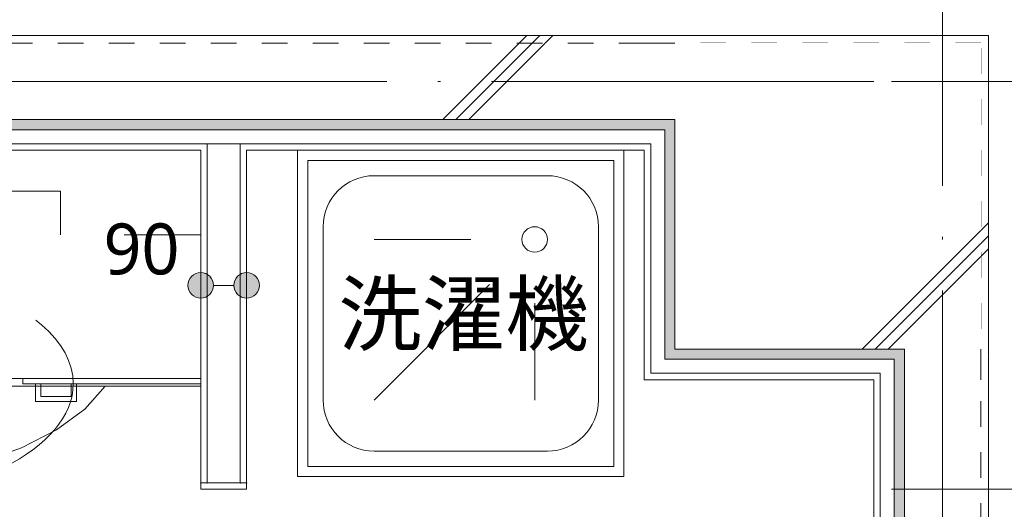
# Model space of a CAD drawing. Header units: millimetres. Extents: x 0 to 841, y 0 to 1188.
# Tile 95 of 98: x 688 to 727, y 1078 to 1097. Entities that reach past the tile are written whole.
import ezdxf
from ezdxf.xclip import XClip

# ---------------------------------------------------------------- set-up
doc = ezdxf.new("R2010")
doc.units = ezdxf.units.MM
doc.header["$MEASUREMENT"] = 0
doc.header["$XCLIPFRAME"] = 0
for name, pattern in [('Wipeout_Contour', [1000, 0, -1000]), ('破線', [6, 3, -3]), ('通り芯', [19, 15, -2, 0, -2]), ('ＪＷ点線１', [2, 1, -1])]:
    doc.linetypes.add(name, pattern=pattern)
for name, color, linetype, lineweight in [('Archicad窓_ペン_番号__141', 7, 'Continuous', 15), ('オブジェクト_ペン_番号__4', 7, 'Continuous', 5), ('壁-躯体_ペン_番号__141', 7, 'Continuous', 15), ('壁-間仕切り_ペン_番号__141', 7, 'Continuous', 15), ('寸法_ペン_番号__45', 7, 'Continuous', 13), ('寸法_ペン_番号__46', 7, 'Continuous', 13), ('柱_ペン_番号__141', 7, 'Continuous', 15), ('通り芯_ペン_番号__139', 8, 'Continuous', 5)]:
    doc.layers.add(name, color=color, linetype=linetype, lineweight=lineweight)
for name, color, linetype, lineweight, true_color in [('Archicad窓_ペン_番号__161', 251, 'Continuous', 5, 0x6a6a6a), ('オブジェクト_ペン_番号__75', 251, 'Continuous', 5, 0x6a6a6a), ('オブジェクト_ペン_番号__86', 251, 'Continuous', 5, 0x6a6a6a), ('壁-躯体_ペン_番号__161', 251, 'Continuous', 5, 0x6a6a6a), ('壁-躯体_ペン_番号__169', 253, 'Continuous', 5, 0xaaaaaa), ('壁-躯体_ペン_番号__174', 253, 'Continuous', 5, 0xaaaaaa), ('壁-間仕切り_ペン_番号__161', 251, 'Continuous', 5, 0x6a6a6a), ('寸法_ペン_番号__85', 251, 'Continuous', 5, 0x6a6a6a), ('床_ペン_番号__89', 251, 'Continuous', 5, 0x6a6a6a), ('柱_ペン_番号__169', 253, 'Continuous', 5, 0xaaaaaa)]:
    doc.layers.add(name, color=color, linetype=linetype, lineweight=lineweight, true_color=true_color)
for name, color, linetype in [('EV.★', 7, 'Continuous'), ('壁-躯体', 7, 'Continuous'), ('壁-間仕切り', 7, 'Continuous'), ('寸法', 7, 'Continuous'), ('床', 7, 'Continuous'), ('柱', 7, 'Continuous')]:
    doc.layers.add(name, color=color, linetype=linetype)
doc.styles.add('GENERATED_STYLE_1', font='meiryo.ttc')
doc.styles.add('GENERATED_STYLE_2', font='meiryo.ttc')
pattern_1 = [(45, (488.263, 926.959), (-12.7279, 12.7279), []), (45, (488.008, 927.213), (-12.7279, 12.7279), []), (45, (487.753, 927.468), (-12.7279, 12.7279), [])]

# ---------------------------------------------------------------- blocks, each defined once
blk = doc.blocks.new('*X11')
at = {"layer": '壁-躯体_ペン_番号__174', "linetype": 'Continuous', "lineweight": 5, "true_color": 0xaaaaaa}
blk.add_hatch(color=253, dxfattribs=at).paths.add_polyline_path([(713.763, 1093.459), (712.563, 1093.459), (712.563, 1093.059), (713.363, 1093.059)])
blk = doc.blocks.new('*X12')
at = {"layer": '壁-躯体_ペン_番号__174', "linetype": 'Continuous', "lineweight": 5, "true_color": 0xaaaaaa}
blk.add_hatch(color=253, dxfattribs=at).paths.add_polyline_path([(713.763, 1084.459), (713.763, 1093.459), (713.363, 1093.059), (713.363, 1084.059)])
blk = doc.blocks.new('*X13')
at = {"layer": '壁-躯体_ペン_番号__174', "linetype": 'Continuous', "lineweight": 5, "true_color": 0xaaaaaa}
blk.add_hatch(color=253, dxfattribs=at).paths.add_polyline_path([(666.387, 1093.059), (712.563, 1093.059), (712.563, 1093.459), (666.249, 1093.459)])
blk = doc.blocks.new('*X39')
at = {"layer": '壁-躯体_ペン_番号__174', "linetype": 'Continuous', "lineweight": 5, "true_color": 0xaaaaaa}
blk.add_hatch(color=253, dxfattribs=at).paths.add_polyline_path([(722.763, 1084.459), (713.763, 1084.459), (713.363, 1084.059), (722.363, 1084.059)])
blk = doc.blocks.new('*X40')
at = {"layer": '壁-躯体_ペン_番号__174', "linetype": 'Continuous', "lineweight": 5, "true_color": 0xaaaaaa}
blk.add_hatch(color=253, dxfattribs=at).paths.add_polyline_path([(722.763, 1083.259), (722.763, 1084.459), (722.363, 1084.059), (722.363, 1083.259)])
blk = doc.blocks.new('*X41')
at = {"layer": '壁-躯体_ペン_番号__174', "linetype": 'Continuous', "lineweight": 5, "true_color": 0xaaaaaa}
blk.add_hatch(color=253, dxfattribs=at).paths.add_polyline_path([(722.763, 1084.459), (713.763, 1084.459), (713.363, 1084.059), (722.363, 1084.059)])
blk = doc.blocks.new('*X42')
at = {"layer": '壁-躯体_ペン_番号__174', "linetype": 'Continuous', "lineweight": 5, "true_color": 0xaaaaaa}
blk.add_hatch(color=253, dxfattribs=at).paths.add_polyline_path([(722.763, 1083.259), (722.763, 1084.459), (722.363, 1084.059), (722.363, 1083.259)])
blk = doc.blocks.new('*X43')
at = {"layer": '壁-躯体_ペン_番号__174', "linetype": 'Continuous', "lineweight": 5, "true_color": 0xaaaaaa}
blk.add_hatch(color=253, dxfattribs=at).paths.add_polyline_path([(722.363, 1083.259), (722.363, 1062.583), (722.763, 1062.445), (722.763, 1083.259)])
blk = doc.blocks.new('図面_6_6', base_point=(598.263, 1001.922))
at = {"color": 254, "linetype": 'Wipeout_Contour', "lineweight": 0, "ltscale": 5239.93612}
blk.add_wipeout([(725.763, 1096.459), (725.763, 1084.459), (726.063, 1084.159), (726.063, 1096.759)], dxfattribs=at).dxf.layer = '壁-躯体'
at = {"color": 254, "linetype": 'Wipeout_Contour', "lineweight": 0, "ltscale": 22881.22973}
blk.add_wipeout([(488.263, 926.959), (582.263, 926.959), (724.263, 926.959), (724.263, 969.859), (709.263, 969.859), (709.263, 976.959), (724.263, 976.959), (724.263, 1021.959), (686.663, 1021.959), (686.663, 1062.859), (655.963, 1062.859), (655.963, 1094.959), (636.763, 1094.959), (636.763, 1078.959), (614.963, 1078.959), (614.963, 1061.059), (582.263, 1061.059), (582.263, 991.959), (488.263, 991.959)], dxfattribs=at).dxf.layer = '床'
at = {"layer": '壁-躯体_ペン_番号__169', "linetype": 'Continuous', "lineweight": 5, "true_color": 0xaaaaaa}
h = blk.add_hatch(dxfattribs=at)
h.set_pattern_fill('コンクリート_構造2_0006', color=253, style=0, pattern_type=2)
h.set_pattern_definition(pattern_1)
h.paths.add_polyline_path([(725.763, 1096.459), (725.763, 1084.459), (726.063, 1084.159), (726.063, 1096.759)])
at = {"color": 254, "linetype": 'Wipeout_Contour', "lineweight": 0, "ltscale": 8914.238134}
blk.add_wipeout([(655.963, 1078.959), (655.963, 1062.859), (665.763, 1062.859), (724.263, 1062.859), (724.263, 1094.959), (665.763, 1094.959), (665.763, 1078.959)], dxfattribs=at).dxf.layer = '床'
at = {"layer": 'Archicad窓_ペン_番号__141', "color": 7, "linetype": 'Continuous', "lineweight": 15}
blk.add_line((695.163, 1078.959), (696.963, 1078.959), dxfattribs=at)
at = {"layer": 'オブジェクト_ペン_番号__4', "color": 7, "linetype": '破線', "lineweight": 5}
for p, q in [((689.663, 1090.659), (672.163, 1090.659)), ((689.663, 1088.939), (689.663, 1090.659))]:
    blk.add_line(p, q, dxfattribs=at)
at = {"layer": 'オブジェクト_ペン_番号__4', "color": 7, "linetype": 'Continuous', "lineweight": 5}
for p, q in [((688.188, 1083.299), (688.188, 1083.099)), ((688.688, 1082.399), (688.688, 1083.099)), ((688.688, 1083.099), (688.888, 1083.099)), ((688.888, 1083.099), (688.888, 1082.599)), ((690.088, 1082.599), (690.088, 1083.099)), ((690.288, 1083.099), (690.288, 1082.399)), ((688.888, 1082.599), (690.088, 1082.599)), ((690.288, 1082.399), (688.688, 1082.399))]:
    blk.add_line(p, q, dxfattribs=at)
at = {"layer": 'オブジェクト_ペン_番号__4', "color": 7, "linetype": 'Continuous', "lineweight": 5, "flags": 128}
for points in [[(699.363, 1091.859), (699.363, 1079.859), (711.363, 1079.859), (711.363, 1091.859)], [(691.42, 1082.999), (670.405, 1082.999), (671.209, 1082.103), (672.315, 1081.292), (673.689, 1080.591), (675.288, 1080.022), (677.063, 1079.603), (678.957, 1079.345), (680.913, 1079.259), (682.868, 1079.345), (684.762, 1079.603), (686.537, 1080.022), (688.136, 1080.591), (689.51, 1081.292), (690.616, 1082.103)]]:
    blk.add_lwpolyline(points, close=True, dxfattribs=at)
at = {"layer": 'オブジェクト_ペン_番号__4', "color": 7, "linetype": '破線', "lineweight": 5}
blk.add_ellipse((680.913, 1083.099), major_axis=(9.25, 0), ratio=0.5, start_param=0, end_param=3.141593, dxfattribs=at)
at = {"layer": 'オブジェクト_ペン_番号__4', "color": 7, "linetype": 'Continuous', "lineweight": 5}
blk.add_ellipse((680.913, 1083.099), major_axis=(9.25, 0), ratio=0.5, start_param=3.141593, end_param=6.283185, dxfattribs=at)
at = {"layer": 'オブジェクト_ペン_番号__75', "color": 251, "linetype": 'Continuous', "lineweight": 5, "true_color": 0x6a6a6a}
for p, q in [((708.763, 1091.259), (701.963, 1091.259)), ((699.963, 1089.259), (699.963, 1082.459)), ((710.763, 1082.459), (710.763, 1089.259)), ((705.763, 1088.759), (701.963, 1088.759)), ((706.495, 1086.991), (701.963, 1082.459)), ((708.263, 1086.259), (708.263, 1082.459)), ((701.963, 1080.459), (708.763, 1080.459))]:
    blk.add_line(p, q, dxfattribs=at)
blk.add_circle((708.263, 1088.759), 0.5, dxfattribs=at)
for centre, start, end in [((701.963, 1089.259), 90, 180), ((708.763, 1089.259), 0, 90), ((701.963, 1082.459), 180, 270), ((708.763, 1082.459), 270, 0)]:
    blk.add_arc(centre, 2, start, end, dxfattribs=at)
at = {"layer": '床_ペン_番号__89', "color": 251, "linetype": 'Continuous', "lineweight": 5, "true_color": 0x6a6a6a, "flags": 128}
blk.add_lwpolyline([(655.963, 1078.959), (655.963, 1062.859), (665.763, 1062.859), (724.263, 1062.859), (724.263, 1094.959), (665.763, 1094.959), (665.763, 1078.959)], close=True, dxfattribs=at)
at = {"layer": 'オブジェクト_ペン_番号__86', "color": 251, "linetype": 'Continuous', "lineweight": 5, "true_color": 0x6a6a6a, "insert": (700.563, 1085.711), "char_height": 2.4, "attachment_point": 4, "style": 'GENERATED_STYLE_2'}
blk.add_mtext('\\A1;{\\pql;\\fMeiryo UI|b0|i0|c128|p0;\\W1.000000;洗濯機}', dxfattribs=at)
at = {"layer": '寸法_ペン_番号__46', "color": 7, "linetype": 'Continuous', "lineweight": 13, "insert": (691.35, 1087.359), "char_height": 2, "width": 3.31252, "attachment_point": 7, "style": 'GENERATED_STYLE_1'}
blk.add_mtext('\\A1;{\\pql;\\fMeiryo|b0|i0|c128|p0;\\W1.000000;90}', dxfattribs=at)
at = {"color": 254, "linetype": 'Wipeout_Contour', "lineweight": 0, "ltscale": 5246.915369}
blk.add_wipeout([(713.763, 1096.459), (725.763, 1096.459), (726.063, 1096.759), (713.463, 1096.759)], dxfattribs=at).dxf.layer = '壁-躯体'
at = {"layer": '壁-躯体_ペン_番号__169', "linetype": 'Continuous', "lineweight": 5, "true_color": 0xaaaaaa}
h = blk.add_hatch(dxfattribs=at)
h.set_pattern_fill('コンクリート_構造2_0006', color=253, style=0, pattern_type=2)
h.set_pattern_definition(pattern_1)
h.paths.add_polyline_path([(713.763, 1096.459), (725.763, 1096.459), (726.063, 1096.759), (713.463, 1096.759)])
at = {"layer": '壁-躯体_ペン_番号__141', "color": 7, "linetype": 'Continuous', "lineweight": 15}
blk.add_line((726.063, 1096.759), (726.063, 1084.159), dxfattribs=at)
at = {"color": 254, "linetype": 'Wipeout_Contour', "lineweight": 0, "ltscale": 5221.174955}
blk.add_wipeout([(713.763, 1093.459), (712.563, 1093.459), (712.563, 1093.059), (713.363, 1093.059)], dxfattribs=at).dxf.layer = '壁-躯体'
at = {"color": 254, "linetype": 'Wipeout_Contour', "lineweight": 0, "ltscale": 5179.539827}
blk.add_wipeout([(695.163, 1092.259), (695.413, 1092.259), (695.413, 1092.509), (695.163, 1092.509)], dxfattribs=at).dxf.layer = '壁-躯体'
at = {"layer": 'EV.★', "color": 7, "linetype": 'Continuous', "lineweight": 5}
blk.add_blockref('*X11', (0, 0), dxfattribs=at)
at = {"color": 254, "linetype": 'Wipeout_Contour', "lineweight": 0, "ltscale": 5232.412399}
blk.add_wipeout([(712.563, 1096.459), (713.763, 1096.459), (713.463, 1096.759), (712.563, 1096.759)], dxfattribs=at).dxf.layer = '壁-躯体'
at = {"color": 254, "linetype": 'Wipeout_Contour', "lineweight": 0, "ltscale": 5149.111102}
blk.add_wipeout([(666.663, 1092.259), (695.163, 1092.259), (695.163, 1092.509), (666.663, 1092.509)], dxfattribs=at).dxf.layer = '壁-躯体'
at = {"color": 254, "linetype": 'Wipeout_Contour', "lineweight": 0, "ltscale": 5217.509993}
blk.add_wipeout([(725.763, 1084.459), (725.763, 1083.259), (726.063, 1083.259), (726.063, 1084.159)], dxfattribs=at).dxf.layer = '壁-躯体'
at = {"layer": '壁-躯体_ペン_番号__169', "linetype": 'Continuous', "lineweight": 5, "true_color": 0xaaaaaa}
h = blk.add_hatch(dxfattribs=at)
h.set_pattern_fill('コンクリート_構造2_0006', color=253, style=0, pattern_type=2)
h.set_pattern_definition(pattern_1)
h.paths.add_polyline_path([(712.563, 1096.459), (713.763, 1096.459), (713.463, 1096.759), (712.563, 1096.759)])
h = blk.add_hatch(dxfattribs=at)
h.set_pattern_fill('コンクリート_構造2_0006', color=253, style=0, pattern_type=2)
h.set_pattern_definition(pattern_1)
h.paths.add_polyline_path([(725.763, 1084.459), (725.763, 1083.259), (726.063, 1083.259), (726.063, 1084.159)])
at = {"layer": '壁-躯体_ペン_番号__141', "color": 7, "linetype": 'Continuous', "lineweight": 15}
blk.add_line((713.463, 1096.759), (726.063, 1096.759), dxfattribs=at)
at = {"layer": '壁-躯体_ペン_番号__141', "color": 7, "linetype": 'Continuous', "lineweight": 15, "flags": 128}
blk.add_lwpolyline([(666.663, 1092.259), (695.163, 1092.259)], dxfattribs=at)
at = {"color": 254, "linetype": 'Wipeout_Contour', "lineweight": 0, "ltscale": 5219.258135}
blk.add_wipeout([(713.363, 1093.059), (712.563, 1093.059), (712.563, 1092.509), (712.813, 1092.509)], dxfattribs=at).dxf.layer = '壁-躯体'
at = {"color": 254, "linetype": 'Wipeout_Contour', "lineweight": 0, "ltscale": 5180.6948}
blk.add_wipeout([(712.563, 1096.759), (665.113, 1096.759), (665.216, 1096.459), (712.563, 1096.459)], dxfattribs=at).dxf.layer = '壁-躯体'
at = {"color": 254, "linetype": 'Wipeout_Contour', "lineweight": 0, "ltscale": 5207.027843}
blk.add_wipeout([(713.763, 1084.459), (713.763, 1093.459), (713.363, 1093.059), (713.363, 1084.059)], dxfattribs=at).dxf.layer = '壁-躯体'
at = {"color": 254, "linetype": 'Wipeout_Contour', "lineweight": 0, "ltscale": 3913.659925}
blk.add_wipeout([(712.563, 1092.509), (712.563, 1092.259), (712.813, 1092.509)], dxfattribs=at).dxf.layer = '壁-躯体'
at = {"color": 254, "linetype": 'Wipeout_Contour', "lineweight": 0, "ltscale": 5217.509993}
blk.add_wipeout([(725.763, 1084.459), (725.763, 1083.259), (726.063, 1083.259), (726.063, 1084.159)], dxfattribs=at).dxf.layer = '壁-躯体'
at = {"layer": '壁-躯体_ペン_番号__169', "linetype": 'Continuous', "lineweight": 5, "true_color": 0xaaaaaa}
h = blk.add_hatch(dxfattribs=at)
h.set_pattern_fill('コンクリート_構造2_0006', color=253, style=0, pattern_type=2)
h.set_pattern_definition(pattern_1)
h.paths.add_polyline_path([(712.563, 1096.759), (665.113, 1096.759), (665.216, 1096.459), (712.563, 1096.459)])
h = blk.add_hatch(dxfattribs=at)
h.set_pattern_fill('コンクリート_構造2_0006', color=253, style=0, pattern_type=2)
h.set_pattern_definition(pattern_1)
h.paths.add_polyline_path([(725.763, 1084.459), (725.763, 1083.259), (726.063, 1083.259), (726.063, 1084.159)])
at = {"layer": '壁-躯体_ペン_番号__141', "color": 7, "linetype": 'Continuous', "lineweight": 15}
blk.add_line((712.563, 1096.759), (713.463, 1096.759), dxfattribs=at)
at = {"layer": '壁-躯体_ペン_番号__141', "color": 7, "linetype": 'Continuous', "lineweight": 15, "flags": 128}
blk.add_lwpolyline([(712.563, 1096.759), (665.113, 1096.759)], dxfattribs=at)
at = {"layer": 'EV.★', "color": 7, "linetype": 'Continuous', "lineweight": 5}
blk.add_blockref('*X12', (0, 0), dxfattribs=at)
at = {"color": 254, "linetype": 'Wipeout_Contour', "lineweight": 0, "ltscale": 5204.397221}
blk.add_wipeout([(713.363, 1084.059), (713.363, 1093.059), (712.813, 1092.509), (712.813, 1083.509)], dxfattribs=at).dxf.layer = '壁-躯体'
at = {"color": 254, "linetype": 'Wipeout_Contour', "lineweight": 0, "ltscale": 5179.702011}
blk.add_wipeout([(726.063, 1061.309), (726.063, 1083.259), (725.763, 1083.259), (725.763, 1061.412)], dxfattribs=at).dxf.layer = '壁-躯体'
at = {"layer": '壁-躯体_ペン_番号__169', "linetype": 'Continuous', "lineweight": 5, "true_color": 0xaaaaaa}
h = blk.add_hatch(dxfattribs=at)
h.set_pattern_fill('コンクリート_構造2_0006', color=253, style=0, pattern_type=2)
h.set_pattern_definition(pattern_1)
h.paths.add_polyline_path([(726.063, 1061.309), (726.063, 1083.259), (725.763, 1083.259), (725.763, 1061.412)])
at = {"layer": '壁-躯体_ペン_番号__141', "color": 7, "linetype": 'Continuous', "lineweight": 15}
blk.add_line((726.063, 1084.159), (726.063, 1083.259), dxfattribs=at)
blk.add_line((726.063, 1084.159), (726.063, 1083.259), dxfattribs=at)
at = {"layer": '壁-躯体_ペン_番号__141', "color": 7, "linetype": 'Continuous', "lineweight": 15, "flags": 128}
blk.add_lwpolyline([(726.063, 1061.309), (726.063, 1083.259)], dxfattribs=at)
at = {"layer": '壁-躯体_ペン_番号__161', "color": 251, "linetype": 'Continuous', "lineweight": 5, "true_color": 0x6a6a6a}
blk.add_line((713.363, 1084.059), (713.363, 1093.059), dxfattribs=at)
at = {"color": 254, "linetype": 'Wipeout_Contour', "lineweight": 0, "ltscale": 5202.182125}
blk.add_wipeout([(712.813, 1083.509), (712.813, 1092.509), (712.563, 1092.259), (712.563, 1083.259)], dxfattribs=at).dxf.layer = '壁-躯体'
at = {"layer": '壁-躯体_ペン_番号__161', "color": 251, "linetype": 'Continuous', "lineweight": 5, "true_color": 0x6a6a6a}
blk.add_line((712.813, 1083.509), (712.813, 1092.509), dxfattribs=at)
at = {"color": 254, "linetype": 'Wipeout_Contour', "lineweight": 0, "ltscale": 5200.049197}
blk.add_wipeout([(696.963, 1092.259), (712.563, 1092.259), (712.563, 1092.509), (696.963, 1092.509)], dxfattribs=at).dxf.layer = '壁-躯体'
at = {"layer": 'オブジェクト_ペン_番号__75', "color": 251, "linetype": 'Continuous', "lineweight": 5, "true_color": 0x6a6a6a, "flags": 128}
blk.add_lwpolyline([(698.963, 1092.259), (698.963, 1079.459), (711.763, 1079.459), (711.763, 1092.259)], close=True, dxfattribs=at)
at = {"layer": '壁-躯体_ペン_番号__141', "color": 7, "linetype": 'Continuous', "lineweight": 15}
blk.add_line((712.563, 1083.259), (712.563, 1092.259), dxfattribs=at)
at = {"color": 254, "linetype": 'Wipeout_Contour', "lineweight": 0, "ltscale": 5182.871552}
blk.add_wipeout([(696.713, 1092.259), (696.963, 1092.259), (696.963, 1092.509), (696.713, 1092.509)], dxfattribs=at).dxf.layer = '壁-躯体'
at = {"layer": '壁-躯体_ペン_番号__141', "color": 7, "linetype": 'Continuous', "lineweight": 15, "flags": 128}
blk.add_lwpolyline([(696.963, 1092.259), (712.563, 1092.259)], dxfattribs=at)
at = {"color": 254, "linetype": 'Wipeout_Contour', "lineweight": 0, "ltscale": 6449.826998}
blk.add_wipeout([(666.413, 1092.984), (666.576, 1092.509), (712.563, 1092.509), (712.563, 1093.059), (666.413, 1093.059)], dxfattribs=at).dxf.layer = '壁-躯体'
at = {"layer": '壁-躯体_ペン_番号__161', "color": 251, "linetype": 'Continuous', "lineweight": 5, "true_color": 0x6a6a6a}
for p, q in [((666.663, 1092.509), (695.413, 1092.509)), ((695.413, 1092.509), (695.413, 1092.259)), ((696.713, 1092.509), (695.413, 1092.509)), ((696.713, 1092.259), (696.713, 1092.509)), ((696.713, 1092.509), (712.563, 1092.509)), ((712.813, 1092.509), (712.563, 1092.509))]:
    blk.add_line(p, q, dxfattribs=at)
at = {"color": 254, "linetype": 'Wipeout_Contour', "lineweight": 0, "ltscale": 5170.553231}
blk.add_wipeout([(666.387, 1093.059), (712.563, 1093.059), (712.563, 1093.459), (666.249, 1093.459)], dxfattribs=at).dxf.layer = '壁-躯体'
at = {"layer": '壁-躯体_ペン_番号__161', "color": 251, "linetype": 'Continuous', "lineweight": 5, "true_color": 0x6a6a6a}
for p in [(666.413, 1093.059), (713.363, 1093.059)]:
    blk.add_line(p, (712.563, 1093.059), dxfattribs=at)
at = {"layer": 'EV.★', "color": 7, "linetype": 'Continuous', "lineweight": 5}
blk.add_blockref('*X13', (0, 0), dxfattribs=at)
at = {"color": 254, "linetype": 'Wipeout_Contour', "lineweight": 0, "ltscale": 5181.20511}
blk.add_wipeout([(695.413, 1092.259), (696.713, 1092.259), (696.713, 1092.509), (695.413, 1092.509)], dxfattribs=at).dxf.layer = '壁-間仕切り'
at = {"layer": '壁-躯体_ペン_番号__161', "color": 251, "linetype": 'Continuous', "lineweight": 5, "true_color": 0x6a6a6a}
blk.add_line((696.713, 1092.509), (695.413, 1092.509), dxfattribs=at)
at = {"color": 254, "linetype": 'Wipeout_Contour', "lineweight": 0, "ltscale": 5175.688086}
blk.add_wipeout([(712.563, 1096.459), (665.216, 1096.459), (666.249, 1093.459), (712.563, 1093.459)], dxfattribs=at).dxf.layer = '壁-躯体'
at = {"color": 254, "linetype": 'Wipeout_Contour', "lineweight": 0, "ltscale": 5157.134153}
blk.add_wipeout([(695.163, 1092.259), (695.163, 1079.209), (695.413, 1079.209), (695.413, 1092.259)], dxfattribs=at).dxf.layer = '壁-間仕切り'
at = {"color": 254, "linetype": 'Wipeout_Contour', "lineweight": 0, "ltscale": 5160.4804}
blk.add_wipeout([(696.713, 1079.209), (696.963, 1079.209), (696.963, 1092.259), (696.713, 1092.259)], dxfattribs=at).dxf.layer = '壁-間仕切り'
at = {"layer": '壁-躯体_ペン_番号__169', "linetype": 'Continuous', "lineweight": 5, "true_color": 0xaaaaaa}
h = blk.add_hatch(dxfattribs=at)
h.set_pattern_fill('コンクリート_構造2_0006', color=253, style=0, pattern_type=2)
h.set_pattern_definition(pattern_1)
h.paths.add_polyline_path([(712.563, 1096.459), (665.216, 1096.459), (666.249, 1093.459), (712.563, 1093.459)])
at = {"layer": 'Archicad窓_ペン_番号__141', "color": 7, "linetype": 'Continuous', "lineweight": 15}
for p, q in [((695.163, 1078.959), (695.163, 1079.209)), ((696.963, 1078.959), (696.963, 1079.209))]:
    blk.add_line(p, q, dxfattribs=at)
for p in [(695.163, 1079.209), (696.963, 1079.209)]:
    blk.add_point(p, dxfattribs=at)
at = {"layer": 'オブジェクト_ペン_番号__4', "color": 7, "linetype": '破線', "lineweight": 5}
blk.add_line((695.163, 1088.939), (689.663, 1088.939), dxfattribs=at)
at = {"layer": 'オブジェクト_ペン_番号__4', "color": 7, "linetype": 'Continuous', "lineweight": 5}
for p, q in [((695.163, 1083.299), (688.188, 1083.299)), ((695.163, 1083.099), (695.163, 1083.299)), ((688.188, 1083.099), (695.163, 1083.099)), ((691.42, 1082.999), (695.163, 1082.999)), ((695.163, 1082.999), (695.163, 1083.099))]:
    blk.add_line(p, q, dxfattribs=at)
at = {"layer": 'オブジェクト_ペン_番号__4', "color": 7, "linetype": 'Continuous', "lineweight": 5, "flags": 128}
blk.add_lwpolyline([(695.163, 1092.259), (666.663, 1092.259), (666.663, 1083.299), (695.163, 1083.299)], close=True, dxfattribs=at)
at = {"layer": '壁-間仕切り_ペン_番号__141', "color": 7, "linetype": 'Continuous', "lineweight": 15, "flags": 128}
for points in [[(695.163, 1092.259), (695.163, 1079.209)], [(696.963, 1079.209), (696.963, 1092.259)]]:
    blk.add_lwpolyline(points, dxfattribs=at)
at = {"color": 254, "linetype": 'Wipeout_Contour', "lineweight": 0, "ltscale": 5158.806694}
blk.add_wipeout([(695.413, 1079.209), (696.713, 1079.209), (696.713, 1092.259), (695.413, 1092.259)], dxfattribs=at).dxf.layer = '壁-間仕切り'
at = {"layer": '寸法', "linetype": 'Continuous', "lineweight": 0, "true_color": 0x000000}
for points in [[(694.663, 1086.959), (694.701, 1086.767), (694.809, 1086.605), (694.971, 1086.497), (695.163, 1086.459), (695.354, 1086.497), (695.516, 1086.605), (695.625, 1086.767), (695.663, 1086.959), (695.625, 1087.15), (695.516, 1087.312), (695.354, 1087.421), (695.163, 1087.459), (694.971, 1087.421), (694.809, 1087.312), (694.701, 1087.15)], [(696.463, 1086.959), (696.501, 1086.767), (696.609, 1086.605), (696.771, 1086.497), (696.963, 1086.459), (697.154, 1086.497), (697.316, 1086.605), (697.425, 1086.767), (697.463, 1086.959), (697.425, 1087.15), (697.316, 1087.312), (697.154, 1087.421), (696.963, 1087.459), (696.771, 1087.421), (696.609, 1087.312), (696.501, 1087.15)]]:
    blk.add_hatch(color=18, dxfattribs=at).paths.add_polyline_path(points)
at = {"layer": 'Archicad窓_ペン_番号__141', "color": 7, "linetype": 'Continuous', "lineweight": 15}
for p, q in [((695.413, 1079.209), (695.163, 1079.209)), ((695.413, 1079.209), (696.713, 1079.209)), ((696.963, 1079.209), (696.713, 1079.209))]:
    blk.add_line(p, q, dxfattribs=at)
at = {"layer": 'Archicad窓_ペン_番号__161', "color": 251, "linetype": 'Continuous', "lineweight": 5, "true_color": 0x6a6a6a}
for p in [(695.413, 1079.209), (696.713, 1079.209)]:
    blk.add_point(p, dxfattribs=at)
at = {"layer": '壁-躯体_ペン_番号__161', "color": 251, "linetype": 'Continuous', "lineweight": 5, "true_color": 0x6a6a6a}
for p, q in [((695.413, 1092.509), (695.413, 1092.259)), ((696.713, 1092.259), (696.713, 1092.509))]:
    blk.add_line(p, q, dxfattribs=at)
at = {"layer": '壁-間仕切り_ペン_番号__161', "color": 251, "linetype": 'Continuous', "lineweight": 5, "true_color": 0x6a6a6a}
for p, q in [((695.413, 1092.259), (695.413, 1079.209)), ((696.713, 1079.209), (696.713, 1092.259))]:
    blk.add_line(p, q, dxfattribs=at)
at = {"layer": '寸法_ペン_番号__45', "color": 7, "linetype": 'Continuous', "lineweight": 13}
for centre in [(695.163, 1086.959), (696.963, 1086.959)]:
    blk.add_circle(centre, 0.5, dxfattribs=at)
at = {"layer": '寸法_ペン_番号__85', "color": 251, "linetype": 'Continuous', "lineweight": 5, "true_color": 0x6a6a6a}
blk.add_line((695.663, 1086.959), (696.463, 1086.959), dxfattribs=at)
at = {"color": 254, "linetype": 'Wipeout_Contour', "lineweight": 0, "ltscale": 5226.908171}
blk.add_wipeout([(712.563, 1093.459), (713.763, 1093.459), (713.763, 1096.459), (712.563, 1096.459)], dxfattribs=at).dxf.layer = '壁-躯体'
at = {"layer": '壁-躯体_ペン_番号__169', "linetype": 'Continuous', "lineweight": 5, "true_color": 0xaaaaaa}
h = blk.add_hatch(dxfattribs=at)
h.set_pattern_fill('コンクリート_構造2_0006', color=253, style=0, pattern_type=2)
h.set_pattern_definition(pattern_1)
h.paths.add_polyline_path([(712.563, 1093.459), (713.763, 1093.459), (713.763, 1096.459), (712.563, 1096.459)])
at = {"layer": '壁-躯体_ペン_番号__141', "color": 7, "linetype": 'ＪＷ点線１', "lineweight": 15}
for p, q in [((712.563, 1096.459), (665.216, 1096.459)), ((712.563, 1096.459), (713.763, 1096.459)), ((725.763, 1096.459), (712.563, 1096.459))]:
    blk.add_line(p, q, dxfattribs=at)
at = {"layer": '壁-躯体_ペン_番号__141', "color": 7, "linetype": 'Continuous', "lineweight": 15}
for p, q in [((666.249, 1093.459), (712.563, 1093.459)), ((713.763, 1093.459), (712.563, 1093.459)), ((712.563, 1093.459), (713.763, 1093.459))]:
    blk.add_line(p, q, dxfattribs=at)
at = {"layer": '柱_ペン_番号__141', "color": 7, "linetype": 'Continuous', "lineweight": 15}
blk.add_line((713.763, 1093.459), (713.763, 1084.459), dxfattribs=at)
at = {"color": 254, "linetype": 'Wipeout_Contour', "lineweight": 0, "ltscale": 5201.911794}
blk.add_wipeout([(722.763, 1084.459), (713.763, 1084.459), (713.363, 1084.059), (722.363, 1084.059)], dxfattribs=at).dxf.layer = '壁-躯体'
at = {"layer": 'EV.★', "color": 7, "linetype": 'Continuous', "lineweight": 5}
blk.add_blockref('*X39', (0, 0), dxfattribs=at)
at = {"color": 254, "linetype": 'Wipeout_Contour', "lineweight": 0, "ltscale": 5199.278585}
blk.add_wipeout([(722.363, 1084.059), (713.363, 1084.059), (712.813, 1083.509), (721.813, 1083.509)], dxfattribs=at).dxf.layer = '壁-躯体'
at = {"color": 254, "linetype": 'Wipeout_Contour', "lineweight": 0, "ltscale": 5209.912034}
blk.add_wipeout([(722.763, 1083.259), (722.763, 1084.459), (722.363, 1084.059), (722.363, 1083.259)], dxfattribs=at).dxf.layer = '壁-躯体'
at = {"color": 254, "linetype": 'Wipeout_Contour', "lineweight": 0, "ltscale": 5197.061322}
blk.add_wipeout([(721.813, 1083.509), (712.813, 1083.509), (712.563, 1083.259), (721.563, 1083.259)], dxfattribs=at).dxf.layer = '壁-躯体'
at = {"layer": 'EV.★', "color": 7, "linetype": 'Continuous', "lineweight": 5}
blk.add_blockref('*X40', (0, 0), dxfattribs=at)
at = {"color": 254, "linetype": 'Wipeout_Contour', "lineweight": 0, "ltscale": 5207.773113}
blk.add_wipeout([(722.363, 1083.259), (722.363, 1084.059), (721.813, 1083.509), (721.813, 1083.259)], dxfattribs=at).dxf.layer = '壁-躯体'
at = {"color": 254, "linetype": 'Wipeout_Contour', "lineweight": 0, "ltscale": 5201.911794}
blk.add_wipeout([(722.763, 1084.459), (713.763, 1084.459), (713.363, 1084.059), (722.363, 1084.059)], dxfattribs=at).dxf.layer = '壁-躯体'
at = {"color": 254, "linetype": 'Wipeout_Contour', "lineweight": 0, "ltscale": 3904.522347}
blk.add_wipeout([(721.813, 1083.509), (721.563, 1083.259), (721.813, 1083.259)], dxfattribs=at).dxf.layer = '壁-躯体'
at = {"layer": 'EV.★', "color": 7, "linetype": 'Continuous', "lineweight": 5}
blk.add_blockref('*X41', (0, 0), dxfattribs=at)
at = {"color": 254, "linetype": 'Wipeout_Contour', "lineweight": 0, "ltscale": 5199.278585}
blk.add_wipeout([(722.363, 1084.059), (713.363, 1084.059), (712.813, 1083.509), (721.813, 1083.509)], dxfattribs=at).dxf.layer = '壁-躯体'
at = {"color": 254, "linetype": 'Wipeout_Contour', "lineweight": 0, "ltscale": 5209.912034}
blk.add_wipeout([(722.763, 1083.259), (722.763, 1084.459), (722.363, 1084.059), (722.363, 1083.259)], dxfattribs=at).dxf.layer = '壁-躯体'
at = {"color": 254, "linetype": 'Wipeout_Contour', "lineweight": 0, "ltscale": 5197.061322}
blk.add_wipeout([(721.813, 1083.509), (712.813, 1083.509), (712.563, 1083.259), (721.563, 1083.259)], dxfattribs=at).dxf.layer = '壁-躯体'
at = {"layer": 'EV.★', "color": 7, "linetype": 'Continuous', "lineweight": 5}
blk.add_blockref('*X42', (0, 0), dxfattribs=at)
at = {"color": 254, "linetype": 'Wipeout_Contour', "lineweight": 0, "ltscale": 5207.773113}
blk.add_wipeout([(722.363, 1083.259), (722.363, 1084.059), (721.813, 1083.509), (721.813, 1083.259)], dxfattribs=at).dxf.layer = '壁-躯体'
at = {"layer": '壁-躯体_ペン_番号__161', "color": 251, "linetype": 'Continuous', "lineweight": 5, "true_color": 0x6a6a6a}
blk.add_line((722.363, 1084.059), (713.363, 1084.059), dxfattribs=at)
blk.add_line((722.363, 1084.059), (713.363, 1084.059), dxfattribs=at)
at = {"color": 254, "linetype": 'Wipeout_Contour', "lineweight": 0, "ltscale": 3904.522347}
blk.add_wipeout([(721.813, 1083.509), (721.563, 1083.259), (721.813, 1083.259)], dxfattribs=at).dxf.layer = '壁-躯体'
at = {"layer": '壁-躯体_ペン_番号__161', "color": 251, "linetype": 'Continuous', "lineweight": 5, "true_color": 0x6a6a6a}
blk.add_line((721.813, 1083.509), (712.813, 1083.509), dxfattribs=at)
blk.add_line((721.813, 1083.509), (712.813, 1083.509), dxfattribs=at)
at = {"color": 254, "linetype": 'Wipeout_Contour', "lineweight": 0, "ltscale": 5172.721918}
blk.add_wipeout([(721.813, 1062.859), (721.813, 1083.259), (721.563, 1083.259), (721.563, 1062.859)], dxfattribs=at).dxf.layer = '壁-躯体'
at = {"layer": '壁-躯体_ペン_番号__141', "color": 7, "linetype": 'Continuous', "lineweight": 15}
blk.add_line((721.563, 1083.259), (712.563, 1083.259), dxfattribs=at)
blk.add_line((721.563, 1083.259), (712.563, 1083.259), dxfattribs=at)
at = {"layer": '壁-躯体_ペン_番号__141', "color": 7, "linetype": 'Continuous', "lineweight": 15, "flags": 128}
blk.add_lwpolyline([(721.563, 1083.259), (721.563, 1062.859)], dxfattribs=at)
at = {"color": 254, "linetype": 'Wipeout_Contour', "lineweight": 0, "ltscale": 6457.57401}
blk.add_wipeout([(722.363, 1062.609), (722.363, 1083.259), (721.813, 1083.259), (721.813, 1062.773), (722.288, 1062.609)], dxfattribs=at).dxf.layer = '壁-躯体'
at = {"layer": '壁-躯体_ペン_番号__161', "color": 251, "linetype": 'Continuous', "lineweight": 5, "true_color": 0x6a6a6a}
for q in [(721.813, 1083.509), (721.813, 1083.509), (721.813, 1062.859)]:
    blk.add_line((721.813, 1083.259), q, dxfattribs=at)
at = {"color": 254, "linetype": 'Wipeout_Contour', "lineweight": 0, "ltscale": 5174.111735}
blk.add_wipeout([(722.363, 1083.259), (722.363, 1062.583), (722.763, 1062.445), (722.763, 1083.259)], dxfattribs=at).dxf.layer = '壁-躯体'
at = {"layer": '壁-躯体_ペン_番号__161', "color": 251, "linetype": 'Continuous', "lineweight": 5, "true_color": 0x6a6a6a}
for q in [(722.363, 1084.059), (722.363, 1084.059), (722.363, 1062.609)]:
    blk.add_line((722.363, 1083.259), q, dxfattribs=at)
at = {"layer": 'EV.★', "color": 7, "linetype": 'Continuous', "lineweight": 5}
blk.add_blockref('*X43', (0, 0), dxfattribs=at)
at = {"color": 254, "linetype": 'Wipeout_Contour', "lineweight": 0, "ltscale": 5176.981379}
blk.add_wipeout([(725.763, 1061.412), (725.763, 1083.259), (722.763, 1083.259), (722.763, 1062.445)], dxfattribs=at).dxf.layer = '壁-躯体'
at = {"layer": '壁-躯体_ペン_番号__169', "linetype": 'Continuous', "lineweight": 5, "true_color": 0xaaaaaa}
h = blk.add_hatch(dxfattribs=at)
h.set_pattern_fill('コンクリート_構造2_0006', color=253, style=0, pattern_type=2)
h.set_pattern_definition(pattern_1)
h.paths.add_polyline_path([(725.763, 1061.412), (725.763, 1083.259), (722.763, 1083.259), (722.763, 1062.445)])
at = {"layer": '寸法_ペン_番号__85', "color": 251, "linetype": 'Continuous', "lineweight": 5, "true_color": 0x6a6a6a}
blk.add_line((741.763, 1078.959), (722.263, 1078.959), dxfattribs=at)
at = {"color": 254, "linetype": 'Wipeout_Contour', "lineweight": 0, "ltscale": 5214.298563}
blk.add_wipeout([(722.763, 1084.459), (722.763, 1083.259), (725.763, 1083.259), (725.763, 1084.459)], dxfattribs=at).dxf.layer = '壁-躯体'
at = {"layer": '壁-躯体_ペン_番号__169', "linetype": 'Continuous', "lineweight": 5, "true_color": 0xaaaaaa}
h = blk.add_hatch(dxfattribs=at)
h.set_pattern_fill('コンクリート_構造2_0006', color=253, style=0, pattern_type=2)
h.set_pattern_definition(pattern_1)
h.paths.add_polyline_path([(722.763, 1084.459), (722.763, 1083.259), (725.763, 1083.259), (725.763, 1084.459)])
at = {"layer": '壁-躯体_ペン_番号__141', "color": 7, "linetype": 'ＪＷ点線１', "lineweight": 15}
for p, q in [((725.763, 1083.259), (725.763, 1096.459)), ((725.763, 1084.459), (725.763, 1083.259)), ((725.763, 1084.459), (725.763, 1083.259)), ((725.763, 1061.412), (725.763, 1083.259))]:
    blk.add_line(p, q, dxfattribs=at)
at = {"layer": '壁-躯体_ペン_番号__141', "color": 7, "linetype": 'Continuous', "lineweight": 15}
for p, q in [((722.763, 1083.259), (722.763, 1084.459)), ((722.763, 1083.259), (722.763, 1084.459)), ((722.763, 1084.459), (722.763, 1083.259)), ((722.763, 1083.259), (722.763, 1062.445))]:
    blk.add_line(p, q, dxfattribs=at)
at = {"layer": '柱_ペン_番号__141', "color": 7, "linetype": 'Continuous', "lineweight": 15}
blk.add_line((713.763, 1084.459), (722.763, 1084.459), dxfattribs=at)
blk.add_line((713.763, 1084.459), (722.763, 1084.459), dxfattribs=at)
at = {"color": 254, "linetype": 'Wipeout_Contour', "lineweight": 0, "ltscale": 5226.377732}
blk.add_wipeout([(713.763, 1084.459), (725.763, 1084.459), (725.763, 1096.459), (713.763, 1096.459)], dxfattribs=at).dxf.layer = '柱'
at = {"layer": '柱_ペン_番号__169', "linetype": 'Continuous', "lineweight": 5, "true_color": 0xaaaaaa}
h = blk.add_hatch(dxfattribs=at)
h.set_pattern_fill('コンクリート_構造2_0006', color=253, style=0, pattern_type=2)
h.set_pattern_definition(pattern_1)
h.paths.add_polyline_path([(713.763, 1084.459), (725.763, 1084.459), (725.763, 1096.459), (713.763, 1096.459)])
at = {"layer": '寸法_ペン_番号__85', "color": 251, "linetype": 'Continuous', "lineweight": 5, "true_color": 0x6a6a6a}
blk.add_line((741.763, 1094.959), (722.263, 1094.959), dxfattribs=at)
at = {"layer": '柱_ペン_番号__141', "color": 7, "linetype": 'Continuous', "lineweight": 15}
for p, q in [((713.763, 1093.459), (713.763, 1084.459)), ((713.763, 1084.459), (722.763, 1084.459))]:
    blk.add_line(p, q, dxfattribs=at)
at = {"layer": '通り芯_ペン_番号__139', "color": 8, "linetype": '通り芯', "lineweight": 5}
for p, q in [((724.263, 1124.959), (724.263, 886.959)), ((458.263, 1094.959), (744.263, 1094.959))]:
    blk.add_line(p, q, dxfattribs=at)

msp = doc.modelspace()

# ---------------------------------------------------------------- block references
at = {"color": 7, "linetype": 'Continuous', "lineweight": 5}
ref = msp.add_blockref('図面_6_6', (598.263, 1001.922), dxfattribs=at)
XClip(ref).set_block_clipping_path([(424.0552611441, 854.4891387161), (772.4698611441, 1149.3547809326)])

doc.saveas('drawing.dxf')
